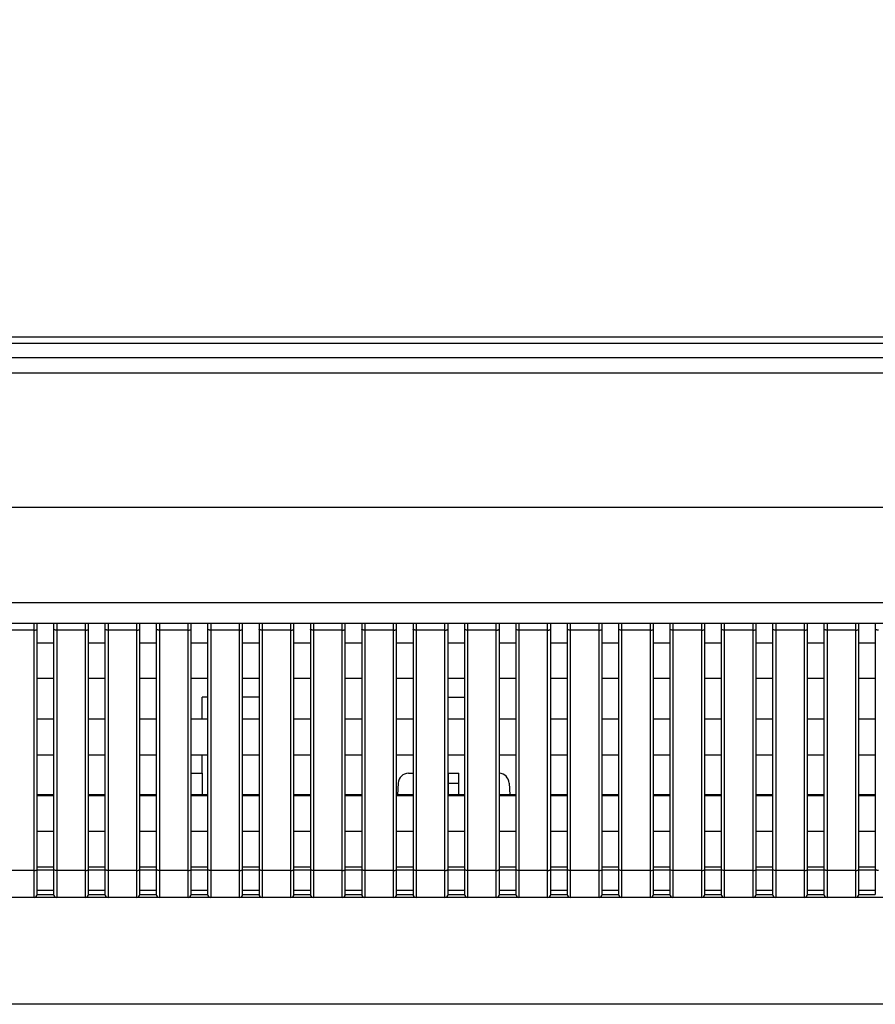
# Model space of a CAD drawing. Header units: millimetres. Extents: x -9020 to -2602, y 1105 to 6065.
# Tile 61 of 80: x -7184 to -7101, y 3945 to 4041. Entities that reach past the tile are written whole.
import ezdxf

# ---------------------------------------------------------------- set-up
doc = ezdxf.new("R2010")
doc.units = ezdxf.units.MM
doc.header["$LTSCALE"] = 65.395
doc.header["$PDSIZE"] = 0.05
doc.layers.get('0').update_dxf_attribs({"linetype": 'CONTINUOUS'})
doc.layers.get('Defpoints').update_dxf_attribs({"linetype": 'CONTINUOUS'})
doc.styles.get("Standard").update_dxf_attribs({"font": 'GOTHIC.TTF', "width": 0.5})
doc.dimstyles.new('ISO-25', dxfattribs={"dimtxt": 2.5, "dimasz": 2.5, "dimexe": 1.25, "dimexo": 0.625, "dimtad": 1, "dimtxsty": 'STANDARD', "dimcen": 2.5, "dimadec": 0, "dimazin": 0, "dimtfac": 1, "dimtmove": 0, "dimatfit": 3, "dimfxl": 1, "dimarcsym": 0})

# ---------------------------------------------------------------- blocks, each defined once
blk = doc.blocks.new('*D2')
at = {"color": 3, "lineweight": -2}
for p, q in [((-7776.392, 4010.081), (-7776.392, 4113.644)), ((-7634.942, 4010.081), (-7777.642, 4010.081)), ((-7776.392, 3995.081), (-7776.392, 3960.081)), ((-6463.802, 3945.081), (-7777.642, 3945.081))]:
    blk.add_line(p, q, dxfattribs=at)
at = {"color": 3}
for points in [[(-7773.892, 3995.081), (-7778.892, 3995.081), (-7776.392, 4010.081)], [(-7778.892, 3960.081), (-7773.892, 3960.081), (-7776.392, 3945.081)]]:
    blk.add_solid(points, dxfattribs=at)
at = {"layer": 'Defpoints', "color": 0}
for p in [(-7634.317, 4010.081), (-7776.392, 3945.081), (-6463.177, 3945.081)]:
    blk.add_point(p, dxfattribs=at)
at = {"color": 2, "insert": (-7794.352, 4078.229), "char_height": 20, "attachment_point": 5, "rotation": 90}
blk.add_mtext('65 [2,559]', dxfattribs=at)

msp = doc.modelspace()

# ---------------------------------------------------------------- linework, layer by layer
at = {"color": 7, "linetype": 'Continuous'}
for p, q in [((-7634.917, 4009.481), (-6185.037, 4009.481)), ((-7634.317, 4010.081), (-6185.637, 4010.081)), ((-7635.852, 4008.081), (-6184.102, 4008.081)), ((-7637.352, 4006.581), (-6182.602, 4006.581)), ((-6182.602, 3993.481), (-7637.352, 3993.481)), ((-6192.068, 3984.181), (-7627.886, 3984.181)), ((-6191.635, 3982.181), (-7628.319, 3982.181)), ((-7182.577, 3981.523), (-7185.377, 3981.523)), ((-7182.577, 3955.481), (-7182.577, 3982.181)), ((-7182.277, 3955.781), (-7182.277, 3982.181)), ((-7180.677, 3982.181), (-7180.677, 3955.781)), ((-7180.377, 3982.181), (-7180.377, 3955.481)), ((-7177.577, 3981.523), (-7180.377, 3981.523)), ((-7177.577, 3955.481), (-7177.577, 3982.181)), ((-7177.277, 3955.781), (-7177.277, 3982.181)), ((-7175.677, 3982.181), (-7175.677, 3955.781)), ((-7175.377, 3982.181), (-7175.377, 3955.481)), ((-7172.577, 3981.523), (-7175.377, 3981.523)), ((-7172.577, 3955.481), (-7172.577, 3982.181)), ((-7172.277, 3955.781), (-7172.277, 3982.181)), ((-7170.677, 3982.181), (-7170.677, 3955.781)), ((-7170.377, 3982.181), (-7170.377, 3955.481)), ((-7167.577, 3981.523), (-7170.377, 3981.523)), ((-7167.577, 3955.481), (-7167.577, 3982.181)), ((-7167.277, 3955.781), (-7167.277, 3982.181)), ((-7165.677, 3982.181), (-7165.677, 3955.781)), ((-7165.377, 3982.181), (-7165.377, 3955.481)), ((-7162.577, 3981.523), (-7165.377, 3981.523)), ((-7162.577, 3955.481), (-7162.577, 3982.181)), ((-7162.277, 3955.781), (-7162.277, 3982.181)), ((-7160.677, 3982.181), (-7160.677, 3955.781)), ((-7160.377, 3982.181), (-7160.377, 3955.481)), ((-7157.577, 3981.523), (-7160.377, 3981.523)), ((-7157.577, 3955.481), (-7157.577, 3982.181)), ((-7157.277, 3955.781), (-7157.277, 3982.181)), ((-7155.677, 3982.181), (-7155.677, 3955.781)), ((-7155.377, 3982.181), (-7155.377, 3955.481)), ((-7152.577, 3981.523), (-7155.377, 3981.523)), ((-7152.577, 3955.481), (-7152.577, 3982.181)), ((-7152.277, 3955.781), (-7152.277, 3982.181)), ((-7150.677, 3982.181), (-7150.677, 3955.781)), ((-7150.377, 3982.181), (-7150.377, 3955.481)), ((-7147.577, 3981.523), (-7150.377, 3981.523)), ((-7147.577, 3955.481), (-7147.577, 3982.181)), ((-7147.277, 3955.781), (-7147.277, 3982.181)), ((-7145.677, 3982.181), (-7145.677, 3955.781)), ((-7145.377, 3982.181), (-7145.377, 3955.481)), ((-7142.577, 3981.523), (-7145.377, 3981.523)), ((-7142.577, 3955.481), (-7142.577, 3982.181)), ((-7142.277, 3955.781), (-7142.277, 3982.181)), ((-7140.677, 3982.181), (-7140.677, 3955.781)), ((-7140.377, 3982.181), (-7140.377, 3955.481)), ((-7137.577, 3981.523), (-7140.377, 3981.523)), ((-7137.577, 3955.481), (-7137.577, 3982.181)), ((-7137.277, 3955.781), (-7137.277, 3982.181)), ((-7135.677, 3982.181), (-7135.677, 3955.781)), ((-7135.377, 3982.181), (-7135.377, 3955.481)), ((-7132.577, 3981.523), (-7135.377, 3981.523)), ((-7132.577, 3955.481), (-7132.577, 3982.181)), ((-7132.277, 3955.781), (-7132.277, 3982.181)), ((-7130.677, 3982.181), (-7130.677, 3955.781)), ((-7130.377, 3982.181), (-7130.377, 3955.481)), ((-7127.577, 3981.523), (-7130.377, 3981.523)), ((-7127.577, 3955.481), (-7127.577, 3982.181)), ((-7127.277, 3955.781), (-7127.277, 3982.181)), ((-7125.677, 3982.181), (-7125.677, 3955.781)), ((-7125.377, 3982.181), (-7125.377, 3955.481)), ((-7122.577, 3981.523), (-7125.377, 3981.523)), ((-7122.577, 3955.481), (-7122.577, 3982.181)), ((-7122.277, 3955.781), (-7122.277, 3982.181)), ((-7120.677, 3982.181), (-7120.677, 3955.781)), ((-7120.377, 3982.181), (-7120.377, 3955.481)), ((-7117.577, 3981.523), (-7120.377, 3981.523)), ((-7117.577, 3955.481), (-7117.577, 3982.181)), ((-7117.277, 3955.781), (-7117.277, 3982.181)), ((-7115.677, 3982.181), (-7115.677, 3955.781)), ((-7115.377, 3982.181), (-7115.377, 3955.481)), ((-7112.577, 3981.523), (-7115.377, 3981.523)), ((-7112.577, 3955.481), (-7112.577, 3982.181)), ((-7112.277, 3955.781), (-7112.277, 3982.181)), ((-7110.677, 3982.181), (-7110.677, 3955.781)), ((-7110.377, 3982.181), (-7110.377, 3955.481)), ((-7107.577, 3981.523), (-7110.377, 3981.523)), ((-7107.577, 3955.481), (-7107.577, 3982.181)), ((-7107.277, 3955.781), (-7107.277, 3982.181)), ((-7105.677, 3982.181), (-7105.677, 3955.781)), ((-7105.377, 3982.181), (-7105.377, 3955.481)), ((-7102.577, 3981.523), (-7105.377, 3981.523)), ((-7102.577, 3955.481), (-7102.577, 3982.181)), ((-7102.277, 3955.781), (-7102.277, 3982.181)), ((-7100.677, 3982.181), (-7100.677, 3955.781)), ((-7182.277, 3980.281), (-7180.677, 3980.281)), ((-7177.277, 3980.281), (-7175.677, 3980.281)), ((-7172.277, 3980.281), (-7170.677, 3980.281)), ((-7167.277, 3980.281), (-7165.677, 3980.281)), ((-7162.277, 3980.281), (-7160.677, 3980.281)), ((-7157.277, 3980.281), (-7155.677, 3980.281)), ((-7152.277, 3980.281), (-7150.677, 3980.281)), ((-7147.277, 3980.281), (-7145.677, 3980.281)), ((-7142.277, 3980.281), (-7140.677, 3980.281)), ((-7137.277, 3980.281), (-7135.677, 3980.281)), ((-7132.277, 3980.281), (-7130.677, 3980.281)), ((-7127.277, 3980.281), (-7125.677, 3980.281)), ((-7122.277, 3980.281), (-7120.677, 3980.281)), ((-7117.277, 3980.281), (-7115.677, 3980.281)), ((-7112.277, 3980.281), (-7110.677, 3980.281)), ((-7107.277, 3980.281), (-7105.677, 3980.281)), ((-7102.277, 3980.281), (-7100.677, 3980.281)), ((-7182.277, 3976.831), (-7180.677, 3976.831)), ((-7177.277, 3976.831), (-7175.677, 3976.831)), ((-7172.277, 3976.831), (-7170.677, 3976.831)), ((-7167.277, 3976.831), (-7165.677, 3976.831)), ((-7162.277, 3976.831), (-7160.677, 3976.831)), ((-7157.277, 3976.831), (-7155.677, 3976.831)), ((-7152.277, 3976.831), (-7150.677, 3976.831)), ((-7147.277, 3976.831), (-7145.677, 3976.831)), ((-7142.277, 3976.831), (-7140.677, 3976.831)), ((-7137.277, 3976.831), (-7135.677, 3976.831)), ((-7132.277, 3976.831), (-7130.677, 3976.831)), ((-7127.277, 3976.831), (-7125.677, 3976.831)), ((-7122.277, 3976.831), (-7120.677, 3976.831)), ((-7117.277, 3976.831), (-7115.677, 3976.831)), ((-7112.277, 3976.831), (-7110.677, 3976.831)), ((-7107.277, 3976.831), (-7105.677, 3976.831)), ((-7102.277, 3976.831), (-7100.677, 3976.831)), ((-7166.227, 3972.881), (-7166.227, 3974.981)), ((-7165.677, 3974.981), (-7166.227, 3974.981)), ((-7160.677, 3974.981), (-7162.277, 3974.981)), ((-7142.277, 3974.981), (-7140.677, 3974.981)), ((-7182.277, 3972.881), (-7180.677, 3972.881)), ((-7177.277, 3972.881), (-7175.677, 3972.881)), ((-7172.277, 3972.881), (-7170.677, 3972.881)), ((-7167.277, 3972.881), (-7165.677, 3972.881)), ((-7162.277, 3972.881), (-7160.677, 3972.881)), ((-7157.277, 3972.881), (-7155.677, 3972.881)), ((-7152.277, 3972.881), (-7150.677, 3972.881)), ((-7147.277, 3972.881), (-7145.677, 3972.881)), ((-7142.277, 3972.881), (-7140.677, 3972.881)), ((-7137.277, 3972.881), (-7135.677, 3972.881)), ((-7132.277, 3972.881), (-7130.677, 3972.881)), ((-7127.277, 3972.881), (-7125.677, 3972.881)), ((-7122.277, 3972.881), (-7120.677, 3972.881)), ((-7117.277, 3972.881), (-7115.677, 3972.881)), ((-7112.277, 3972.881), (-7110.677, 3972.881)), ((-7107.277, 3972.881), (-7105.677, 3972.881)), ((-7102.277, 3972.881), (-7100.677, 3972.881)), ((-7182.277, 3969.381), (-7180.677, 3969.381)), ((-7177.277, 3969.381), (-7175.677, 3969.381)), ((-7172.277, 3969.381), (-7170.677, 3969.381)), ((-7167.277, 3969.381), (-7165.677, 3969.381)), ((-7166.227, 3967.581), (-7166.227, 3969.381)), ((-7162.277, 3969.381), (-7160.677, 3969.381)), ((-7157.277, 3969.381), (-7155.677, 3969.381)), ((-7152.277, 3969.381), (-7150.677, 3969.381)), ((-7147.277, 3969.381), (-7145.677, 3969.381)), ((-7142.277, 3969.381), (-7140.677, 3969.381)), ((-7137.277, 3969.381), (-7135.677, 3969.381)), ((-7132.277, 3969.381), (-7130.677, 3969.381)), ((-7127.277, 3969.381), (-7125.677, 3969.381)), ((-7122.277, 3969.381), (-7120.677, 3969.381)), ((-7117.277, 3969.381), (-7115.677, 3969.381)), ((-7112.277, 3969.381), (-7110.677, 3969.381)), ((-7107.277, 3969.381), (-7105.677, 3969.381)), ((-7102.277, 3969.381), (-7100.677, 3969.381)), ((-7167.277, 3967.581), (-7166.185, 3967.581)), ((-7166.185, 3965.481), (-7166.185, 3967.581)), ((-7146.131, 3967.581), (-7145.677, 3967.581)), ((-7142.227, 3965.481), (-7142.227, 3967.581)), ((-7142.227, 3967.581), (-7141.227, 3967.581)), ((-7141.227, 3965.481), (-7141.227, 3967.581)), ((-7147.13, 3966.633), (-7147.19, 3965.481)), ((-7142.227, 3966.633), (-7141.227, 3966.633)), ((-7136.324, 3966.633), (-7136.264, 3965.481)), ((-7180.677, 3965.481), (-7182.277, 3965.481)), ((-7182.277, 3965.431), (-7180.677, 3965.431)), ((-7175.677, 3965.481), (-7177.277, 3965.481)), ((-7177.277, 3965.431), (-7175.677, 3965.431)), ((-7170.677, 3965.481), (-7172.277, 3965.481)), ((-7172.277, 3965.431), (-7170.677, 3965.431)), ((-7165.677, 3965.481), (-7167.277, 3965.481)), ((-7167.277, 3965.431), (-7165.677, 3965.431)), ((-7160.677, 3965.481), (-7162.277, 3965.481)), ((-7162.277, 3965.431), (-7160.677, 3965.431)), ((-7155.677, 3965.481), (-7157.277, 3965.481)), ((-7157.277, 3965.431), (-7155.677, 3965.431)), ((-7150.677, 3965.481), (-7152.277, 3965.481)), ((-7152.277, 3965.431), (-7150.677, 3965.431)), ((-7145.677, 3965.481), (-7147.277, 3965.481)), ((-7147.277, 3965.431), (-7145.677, 3965.431)), ((-7140.677, 3965.481), (-7142.277, 3965.481)), ((-7142.277, 3965.431), (-7140.677, 3965.431)), ((-7135.677, 3965.481), (-7137.277, 3965.481)), ((-7137.277, 3965.431), (-7135.677, 3965.431)), ((-7130.677, 3965.481), (-7132.277, 3965.481)), ((-7132.277, 3965.431), (-7130.677, 3965.431)), ((-7125.677, 3965.481), (-7127.277, 3965.481)), ((-7127.277, 3965.431), (-7125.677, 3965.431)), ((-7120.677, 3965.481), (-7122.277, 3965.481)), ((-7122.277, 3965.431), (-7120.677, 3965.431)), ((-7115.677, 3965.481), (-7117.277, 3965.481)), ((-7117.277, 3965.431), (-7115.677, 3965.431)), ((-7110.677, 3965.481), (-7112.277, 3965.481)), ((-7112.277, 3965.431), (-7110.677, 3965.431)), ((-7105.677, 3965.481), (-7107.277, 3965.481)), ((-7107.277, 3965.431), (-7105.677, 3965.431)), ((-7100.677, 3965.481), (-7102.277, 3965.481)), ((-7102.277, 3965.431), (-7100.677, 3965.431)), ((-7182.277, 3961.931), (-7180.677, 3961.931)), ((-7177.277, 3961.931), (-7175.677, 3961.931)), ((-7172.277, 3961.931), (-7170.677, 3961.931)), ((-7167.277, 3961.931), (-7165.677, 3961.931)), ((-7162.277, 3961.931), (-7160.677, 3961.931)), ((-7157.277, 3961.931), (-7155.677, 3961.931)), ((-7152.277, 3961.931), (-7150.677, 3961.931)), ((-7147.277, 3961.931), (-7145.677, 3961.931)), ((-7142.277, 3961.931), (-7140.677, 3961.931)), ((-7137.277, 3961.931), (-7135.677, 3961.931)), ((-7132.277, 3961.931), (-7130.677, 3961.931)), ((-7127.277, 3961.931), (-7125.677, 3961.931)), ((-7122.277, 3961.931), (-7120.677, 3961.931)), ((-7117.277, 3961.931), (-7115.677, 3961.931)), ((-7112.277, 3961.931), (-7110.677, 3961.931)), ((-7107.277, 3961.931), (-7105.677, 3961.931)), ((-7102.277, 3961.931), (-7100.677, 3961.931)), ((-7182.277, 3958.481), (-7180.677, 3958.481)), ((-7177.277, 3958.481), (-7175.677, 3958.481)), ((-7172.277, 3958.481), (-7170.677, 3958.481)), ((-7167.277, 3958.481), (-7165.677, 3958.481)), ((-7162.277, 3958.481), (-7160.677, 3958.481)), ((-7157.277, 3958.481), (-7155.677, 3958.481)), ((-7152.277, 3958.481), (-7150.677, 3958.481)), ((-7147.277, 3958.481), (-7145.677, 3958.481)), ((-7142.277, 3958.481), (-7140.677, 3958.481)), ((-7137.277, 3958.481), (-7135.677, 3958.481)), ((-7132.277, 3958.481), (-7130.677, 3958.481)), ((-7127.277, 3958.481), (-7125.677, 3958.481)), ((-7122.277, 3958.481), (-7120.677, 3958.481)), ((-7117.277, 3958.481), (-7115.677, 3958.481)), ((-7112.277, 3958.481), (-7110.677, 3958.481)), ((-7107.277, 3958.481), (-7105.677, 3958.481)), ((-7102.277, 3958.481), (-7100.677, 3958.481)), ((-7182.577, 3958.113), (-7185.377, 3958.113)), ((-7182.277, 3958.181), (-7180.677, 3958.181)), ((-7177.577, 3958.113), (-7180.377, 3958.113)), ((-7177.277, 3958.181), (-7175.677, 3958.181)), ((-7172.577, 3958.113), (-7175.377, 3958.113)), ((-7172.277, 3958.181), (-7170.677, 3958.181)), ((-7167.577, 3958.113), (-7170.377, 3958.113)), ((-7167.277, 3958.181), (-7165.677, 3958.181)), ((-7162.577, 3958.113), (-7165.377, 3958.113)), ((-7162.277, 3958.181), (-7160.677, 3958.181)), ((-7157.577, 3958.113), (-7160.377, 3958.113)), ((-7157.277, 3958.181), (-7155.677, 3958.181)), ((-7152.577, 3958.113), (-7155.377, 3958.113)), ((-7152.277, 3958.181), (-7150.677, 3958.181)), ((-7147.577, 3958.113), (-7150.377, 3958.113)), ((-7147.277, 3958.181), (-7145.677, 3958.181)), ((-7142.577, 3958.113), (-7145.377, 3958.113)), ((-7142.277, 3958.181), (-7140.677, 3958.181)), ((-7137.577, 3958.113), (-7140.377, 3958.113)), ((-7137.277, 3958.181), (-7135.677, 3958.181)), ((-7132.577, 3958.113), (-7135.377, 3958.113)), ((-7132.277, 3958.181), (-7130.677, 3958.181)), ((-7127.577, 3958.113), (-7130.377, 3958.113)), ((-7127.277, 3958.181), (-7125.677, 3958.181)), ((-7122.577, 3958.113), (-7125.377, 3958.113)), ((-7122.277, 3958.181), (-7120.677, 3958.181)), ((-7117.577, 3958.113), (-7120.377, 3958.113)), ((-7117.277, 3958.181), (-7115.677, 3958.181)), ((-7112.577, 3958.113), (-7115.377, 3958.113)), ((-7112.277, 3958.181), (-7110.677, 3958.181)), ((-7107.577, 3958.113), (-7110.377, 3958.113)), ((-7107.277, 3958.181), (-7105.677, 3958.181)), ((-7102.577, 3958.113), (-7105.377, 3958.113)), ((-7102.277, 3958.181), (-7100.677, 3958.181)), ((-7182.277, 3956.181), (-7180.677, 3956.181)), ((-7182.277, 3955.781), (-7180.677, 3955.781)), ((-7177.277, 3956.181), (-7175.677, 3956.181)), ((-7177.277, 3955.781), (-7175.677, 3955.781)), ((-7172.277, 3956.181), (-7170.677, 3956.181)), ((-7172.277, 3955.781), (-7170.677, 3955.781)), ((-7167.277, 3956.181), (-7165.677, 3956.181)), ((-7167.277, 3955.781), (-7165.677, 3955.781)), ((-7162.277, 3956.181), (-7160.677, 3956.181)), ((-7162.277, 3955.781), (-7160.677, 3955.781)), ((-7157.277, 3956.181), (-7155.677, 3956.181)), ((-7157.277, 3955.781), (-7155.677, 3955.781)), ((-7152.277, 3956.181), (-7150.677, 3956.181)), ((-7152.277, 3955.781), (-7150.677, 3955.781)), ((-7147.277, 3956.181), (-7145.677, 3956.181)), ((-7147.277, 3955.781), (-7145.677, 3955.781)), ((-7142.277, 3956.181), (-7140.677, 3956.181)), ((-7142.277, 3955.781), (-7140.677, 3955.781)), ((-7137.277, 3956.181), (-7135.677, 3956.181)), ((-7137.277, 3955.781), (-7135.677, 3955.781)), ((-7132.277, 3956.181), (-7130.677, 3956.181)), ((-7132.277, 3955.781), (-7130.677, 3955.781)), ((-7127.277, 3956.181), (-7125.677, 3956.181)), ((-7127.277, 3955.781), (-7125.677, 3955.781)), ((-7122.277, 3956.181), (-7120.677, 3956.181)), ((-7122.277, 3955.781), (-7120.677, 3955.781)), ((-7117.277, 3956.181), (-7115.677, 3956.181)), ((-7117.277, 3955.781), (-7115.677, 3955.781)), ((-7112.277, 3956.181), (-7110.677, 3956.181)), ((-7112.277, 3955.781), (-7110.677, 3955.781)), ((-7107.277, 3956.181), (-7105.677, 3956.181)), ((-7107.277, 3955.781), (-7105.677, 3955.781)), ((-7102.277, 3956.181), (-7100.677, 3956.181)), ((-7102.277, 3955.781), (-7100.677, 3955.781)), ((-6462.484, 3955.481), (-7357.47, 3955.481))]:
    msp.add_line(p, q, dxfattribs=at)
for centre, radius, start, end in [((-7146.131, 3966.581), 1, 90, 177), ((-7137.323, 3966.581), 1, 3, 87.37762), ((-7182.577, 3955.781), 0.3, 270, 0), ((-7180.377, 3955.781), 0.3, 180, 270), ((-7177.577, 3955.781), 0.3, 270, 0), ((-7175.377, 3955.781), 0.3, 180, 270), ((-7172.577, 3955.781), 0.3, 270, 0), ((-7170.377, 3955.781), 0.3, 180, 270), ((-7167.577, 3955.781), 0.3, 270, 0), ((-7165.377, 3955.781), 0.3, 180, 270), ((-7162.577, 3955.781), 0.3, 270, 0), ((-7160.377, 3955.781), 0.3, 180, 270), ((-7157.577, 3955.781), 0.3, 270, 0), ((-7155.377, 3955.781), 0.3, 180, 270), ((-7152.577, 3955.781), 0.3, 270, 0), ((-7150.377, 3955.781), 0.3, 180, 270), ((-7147.577, 3955.781), 0.3, 270, 0), ((-7145.377, 3955.781), 0.3, 180, 270), ((-7142.577, 3955.781), 0.3, 270, 0), ((-7140.377, 3955.781), 0.3, 180, 270), ((-7137.577, 3955.781), 0.3, 270, 0), ((-7135.377, 3955.781), 0.3, 180, 270), ((-7132.577, 3955.781), 0.3, 270, 0), ((-7130.377, 3955.781), 0.3, 180, 270), ((-7127.577, 3955.781), 0.3, 270, 0), ((-7125.377, 3955.781), 0.3, 180, 270), ((-7122.577, 3955.781), 0.3, 270, 0), ((-7120.377, 3955.781), 0.3, 180, 270), ((-7117.577, 3955.781), 0.3, 270, 0), ((-7115.377, 3955.781), 0.3, 180, 270), ((-7112.577, 3955.781), 0.3, 270, 0), ((-7110.377, 3955.781), 0.3, 180, 270), ((-7107.577, 3955.781), 0.3, 270, 0), ((-7105.377, 3955.781), 0.3, 180, 270), ((-7102.577, 3955.781), 0.3, 270, 0)]:
    msp.add_arc(centre, radius, start, end, dxfattribs=at)
for points in [[(-7182.577, 3981.523), (-7182.539, 3981.523), (-7182.467, 3981.528), (-7182.383, 3981.545), (-7182.329, 3981.567), (-7182.296, 3981.586), (-7182.277, 3981.61), (-7182.277, 3981.626)], [(-7180.377, 3981.523), (-7180.415, 3981.523), (-7180.487, 3981.528), (-7180.571, 3981.545), (-7180.625, 3981.567), (-7180.658, 3981.586), (-7180.677, 3981.61), (-7180.677, 3981.626)], [(-7177.577, 3981.523), (-7177.539, 3981.523), (-7177.467, 3981.528), (-7177.383, 3981.545), (-7177.329, 3981.567), (-7177.296, 3981.586), (-7177.277, 3981.61), (-7177.277, 3981.626)], [(-7175.377, 3981.523), (-7175.415, 3981.523), (-7175.487, 3981.528), (-7175.571, 3981.545), (-7175.625, 3981.567), (-7175.658, 3981.586), (-7175.677, 3981.61), (-7175.677, 3981.626)], [(-7172.577, 3981.523), (-7172.539, 3981.523), (-7172.467, 3981.528), (-7172.383, 3981.545), (-7172.329, 3981.567), (-7172.296, 3981.586), (-7172.277, 3981.61), (-7172.277, 3981.626)], [(-7170.377, 3981.523), (-7170.415, 3981.523), (-7170.487, 3981.528), (-7170.571, 3981.545), (-7170.625, 3981.567), (-7170.658, 3981.586), (-7170.677, 3981.61), (-7170.677, 3981.626)], [(-7167.577, 3981.523), (-7167.539, 3981.523), (-7167.467, 3981.528), (-7167.383, 3981.545), (-7167.329, 3981.567), (-7167.296, 3981.586), (-7167.277, 3981.61), (-7167.277, 3981.626)], [(-7165.377, 3981.523), (-7165.415, 3981.523), (-7165.487, 3981.528), (-7165.571, 3981.545), (-7165.625, 3981.567), (-7165.658, 3981.586), (-7165.677, 3981.61), (-7165.677, 3981.626)], [(-7162.577, 3981.523), (-7162.539, 3981.523), (-7162.467, 3981.528), (-7162.383, 3981.545), (-7162.329, 3981.567), (-7162.296, 3981.586), (-7162.277, 3981.61), (-7162.277, 3981.626)], [(-7160.377, 3981.523), (-7160.415, 3981.523), (-7160.487, 3981.528), (-7160.571, 3981.545), (-7160.625, 3981.567), (-7160.658, 3981.586), (-7160.677, 3981.61), (-7160.677, 3981.626)], [(-7157.577, 3981.523), (-7157.539, 3981.523), (-7157.467, 3981.528), (-7157.383, 3981.545), (-7157.329, 3981.567), (-7157.296, 3981.586), (-7157.277, 3981.61), (-7157.277, 3981.626)], [(-7155.377, 3981.523), (-7155.415, 3981.523), (-7155.487, 3981.528), (-7155.571, 3981.545), (-7155.625, 3981.567), (-7155.658, 3981.586), (-7155.677, 3981.61), (-7155.677, 3981.626)], [(-7152.577, 3981.523), (-7152.539, 3981.523), (-7152.467, 3981.528), (-7152.383, 3981.545), (-7152.329, 3981.567), (-7152.296, 3981.586), (-7152.277, 3981.61), (-7152.277, 3981.626)], [(-7150.377, 3981.523), (-7150.415, 3981.523), (-7150.487, 3981.528), (-7150.571, 3981.545), (-7150.625, 3981.567), (-7150.658, 3981.586), (-7150.677, 3981.61), (-7150.677, 3981.626)], [(-7147.577, 3981.523), (-7147.539, 3981.523), (-7147.467, 3981.528), (-7147.383, 3981.545), (-7147.329, 3981.567), (-7147.296, 3981.586), (-7147.277, 3981.61), (-7147.277, 3981.626)], [(-7145.377, 3981.523), (-7145.415, 3981.523), (-7145.487, 3981.528), (-7145.571, 3981.545), (-7145.625, 3981.567), (-7145.658, 3981.586), (-7145.677, 3981.61), (-7145.677, 3981.626)], [(-7142.577, 3981.523), (-7142.539, 3981.523), (-7142.467, 3981.528), (-7142.383, 3981.545), (-7142.329, 3981.567), (-7142.296, 3981.586), (-7142.277, 3981.61), (-7142.277, 3981.626)], [(-7140.377, 3981.523), (-7140.415, 3981.523), (-7140.487, 3981.528), (-7140.571, 3981.545), (-7140.625, 3981.567), (-7140.658, 3981.586), (-7140.677, 3981.61), (-7140.677, 3981.626)], [(-7137.577, 3981.523), (-7137.539, 3981.523), (-7137.467, 3981.528), (-7137.383, 3981.545), (-7137.329, 3981.567), (-7137.296, 3981.586), (-7137.277, 3981.61), (-7137.277, 3981.626)], [(-7135.377, 3981.523), (-7135.415, 3981.523), (-7135.487, 3981.528), (-7135.571, 3981.545), (-7135.625, 3981.567), (-7135.658, 3981.586), (-7135.677, 3981.61), (-7135.677, 3981.626)], [(-7132.577, 3981.523), (-7132.539, 3981.523), (-7132.467, 3981.528), (-7132.383, 3981.545), (-7132.329, 3981.567), (-7132.296, 3981.586), (-7132.277, 3981.61), (-7132.277, 3981.626)], [(-7130.377, 3981.523), (-7130.415, 3981.523), (-7130.487, 3981.528), (-7130.571, 3981.545), (-7130.625, 3981.567), (-7130.658, 3981.586), (-7130.677, 3981.61), (-7130.677, 3981.626)], [(-7127.577, 3981.523), (-7127.539, 3981.523), (-7127.467, 3981.528), (-7127.383, 3981.545), (-7127.329, 3981.567), (-7127.296, 3981.586), (-7127.277, 3981.61), (-7127.277, 3981.626)], [(-7125.377, 3981.523), (-7125.415, 3981.523), (-7125.487, 3981.528), (-7125.571, 3981.545), (-7125.625, 3981.567), (-7125.658, 3981.586), (-7125.677, 3981.61), (-7125.677, 3981.626)], [(-7122.577, 3981.523), (-7122.539, 3981.523), (-7122.467, 3981.528), (-7122.383, 3981.545), (-7122.329, 3981.567), (-7122.296, 3981.586), (-7122.277, 3981.61), (-7122.277, 3981.626)], [(-7120.377, 3981.523), (-7120.415, 3981.523), (-7120.487, 3981.528), (-7120.571, 3981.545), (-7120.625, 3981.567), (-7120.658, 3981.586), (-7120.677, 3981.61), (-7120.677, 3981.626)], [(-7117.577, 3981.523), (-7117.539, 3981.523), (-7117.467, 3981.528), (-7117.383, 3981.545), (-7117.329, 3981.567), (-7117.296, 3981.586), (-7117.277, 3981.61), (-7117.277, 3981.626)], [(-7115.377, 3981.523), (-7115.415, 3981.523), (-7115.487, 3981.528), (-7115.571, 3981.545), (-7115.625, 3981.567), (-7115.658, 3981.586), (-7115.677, 3981.61), (-7115.677, 3981.626)], [(-7112.577, 3981.523), (-7112.539, 3981.523), (-7112.467, 3981.528), (-7112.383, 3981.545), (-7112.329, 3981.567), (-7112.296, 3981.586), (-7112.277, 3981.61), (-7112.277, 3981.626)], [(-7110.377, 3981.523), (-7110.415, 3981.523), (-7110.487, 3981.528), (-7110.571, 3981.545), (-7110.625, 3981.567), (-7110.658, 3981.586), (-7110.677, 3981.61), (-7110.677, 3981.626)], [(-7107.577, 3981.523), (-7107.539, 3981.523), (-7107.467, 3981.528), (-7107.383, 3981.545), (-7107.329, 3981.567), (-7107.296, 3981.586), (-7107.277, 3981.61), (-7107.277, 3981.626)], [(-7105.377, 3981.523), (-7105.415, 3981.523), (-7105.487, 3981.528), (-7105.571, 3981.545), (-7105.625, 3981.567), (-7105.658, 3981.586), (-7105.677, 3981.61), (-7105.677, 3981.626)], [(-7102.577, 3981.523), (-7102.539, 3981.523), (-7102.467, 3981.528), (-7102.383, 3981.545), (-7102.329, 3981.567), (-7102.296, 3981.586), (-7102.277, 3981.61), (-7102.277, 3981.626)], [(-7100.377, 3981.523), (-7100.415, 3981.523), (-7100.487, 3981.528), (-7100.571, 3981.545), (-7100.625, 3981.567), (-7100.658, 3981.586), (-7100.677, 3981.61), (-7100.677, 3981.626)], [(-7182.577, 3958.113), (-7182.539, 3958.113), (-7182.467, 3958.117), (-7182.383, 3958.135), (-7182.329, 3958.157), (-7182.296, 3958.176), (-7182.277, 3958.2), (-7182.277, 3958.215)], [(-7180.377, 3958.113), (-7180.415, 3958.113), (-7180.487, 3958.117), (-7180.571, 3958.135), (-7180.625, 3958.157), (-7180.658, 3958.176), (-7180.677, 3958.2), (-7180.677, 3958.215)], [(-7177.577, 3958.113), (-7177.539, 3958.113), (-7177.467, 3958.117), (-7177.383, 3958.135), (-7177.329, 3958.157), (-7177.296, 3958.176), (-7177.277, 3958.2), (-7177.277, 3958.215)], [(-7175.377, 3958.113), (-7175.415, 3958.113), (-7175.487, 3958.117), (-7175.571, 3958.135), (-7175.625, 3958.157), (-7175.658, 3958.176), (-7175.677, 3958.2), (-7175.677, 3958.215)], [(-7172.577, 3958.113), (-7172.539, 3958.113), (-7172.467, 3958.117), (-7172.383, 3958.135), (-7172.329, 3958.157), (-7172.296, 3958.176), (-7172.277, 3958.2), (-7172.277, 3958.215)], [(-7170.377, 3958.113), (-7170.415, 3958.113), (-7170.487, 3958.117), (-7170.571, 3958.135), (-7170.625, 3958.157), (-7170.658, 3958.176), (-7170.677, 3958.2), (-7170.677, 3958.215)], [(-7167.577, 3958.113), (-7167.539, 3958.113), (-7167.467, 3958.117), (-7167.383, 3958.135), (-7167.329, 3958.157), (-7167.296, 3958.176), (-7167.277, 3958.2), (-7167.277, 3958.215)], [(-7165.377, 3958.113), (-7165.415, 3958.113), (-7165.487, 3958.117), (-7165.571, 3958.135), (-7165.625, 3958.157), (-7165.658, 3958.176), (-7165.677, 3958.2), (-7165.677, 3958.215)], [(-7162.577, 3958.113), (-7162.539, 3958.113), (-7162.467, 3958.117), (-7162.383, 3958.135), (-7162.329, 3958.157), (-7162.296, 3958.176), (-7162.277, 3958.2), (-7162.277, 3958.215)], [(-7160.377, 3958.113), (-7160.415, 3958.113), (-7160.487, 3958.117), (-7160.571, 3958.135), (-7160.625, 3958.157), (-7160.658, 3958.176), (-7160.677, 3958.2), (-7160.677, 3958.215)], [(-7157.577, 3958.113), (-7157.539, 3958.113), (-7157.467, 3958.117), (-7157.383, 3958.135), (-7157.329, 3958.157), (-7157.296, 3958.176), (-7157.277, 3958.2), (-7157.277, 3958.215)], [(-7155.377, 3958.113), (-7155.415, 3958.113), (-7155.487, 3958.117), (-7155.571, 3958.135), (-7155.625, 3958.157), (-7155.658, 3958.176), (-7155.677, 3958.2), (-7155.677, 3958.215)], [(-7152.577, 3958.113), (-7152.539, 3958.113), (-7152.467, 3958.117), (-7152.383, 3958.135), (-7152.329, 3958.157), (-7152.296, 3958.176), (-7152.277, 3958.2), (-7152.277, 3958.215)], [(-7150.377, 3958.113), (-7150.415, 3958.113), (-7150.487, 3958.117), (-7150.571, 3958.135), (-7150.625, 3958.157), (-7150.658, 3958.176), (-7150.677, 3958.2), (-7150.677, 3958.215)], [(-7147.577, 3958.113), (-7147.539, 3958.113), (-7147.467, 3958.117), (-7147.383, 3958.135), (-7147.329, 3958.157), (-7147.296, 3958.176), (-7147.277, 3958.2), (-7147.277, 3958.215)], [(-7145.377, 3958.113), (-7145.415, 3958.113), (-7145.487, 3958.117), (-7145.571, 3958.135), (-7145.625, 3958.157), (-7145.658, 3958.176), (-7145.677, 3958.2), (-7145.677, 3958.215)], [(-7142.577, 3958.113), (-7142.539, 3958.113), (-7142.467, 3958.117), (-7142.383, 3958.135), (-7142.329, 3958.157), (-7142.296, 3958.176), (-7142.277, 3958.2), (-7142.277, 3958.215)], [(-7140.377, 3958.113), (-7140.415, 3958.113), (-7140.487, 3958.117), (-7140.571, 3958.135), (-7140.625, 3958.157), (-7140.658, 3958.176), (-7140.677, 3958.2), (-7140.677, 3958.215)], [(-7137.577, 3958.113), (-7137.539, 3958.113), (-7137.467, 3958.117), (-7137.383, 3958.135), (-7137.329, 3958.157), (-7137.296, 3958.176), (-7137.277, 3958.2), (-7137.277, 3958.215)], [(-7135.377, 3958.113), (-7135.415, 3958.113), (-7135.487, 3958.117), (-7135.571, 3958.135), (-7135.625, 3958.157), (-7135.658, 3958.176), (-7135.677, 3958.2), (-7135.677, 3958.215)], [(-7132.577, 3958.113), (-7132.539, 3958.113), (-7132.467, 3958.117), (-7132.383, 3958.135), (-7132.329, 3958.157), (-7132.296, 3958.176), (-7132.277, 3958.2), (-7132.277, 3958.215)], [(-7130.377, 3958.113), (-7130.415, 3958.113), (-7130.487, 3958.117), (-7130.571, 3958.135), (-7130.625, 3958.157), (-7130.658, 3958.176), (-7130.677, 3958.2), (-7130.677, 3958.215)], [(-7127.577, 3958.113), (-7127.539, 3958.113), (-7127.467, 3958.117), (-7127.383, 3958.135), (-7127.329, 3958.157), (-7127.296, 3958.176), (-7127.277, 3958.2), (-7127.277, 3958.215)], [(-7125.377, 3958.113), (-7125.415, 3958.113), (-7125.487, 3958.117), (-7125.571, 3958.135), (-7125.625, 3958.157), (-7125.658, 3958.176), (-7125.677, 3958.2), (-7125.677, 3958.215)], [(-7122.577, 3958.113), (-7122.539, 3958.113), (-7122.467, 3958.117), (-7122.383, 3958.135), (-7122.329, 3958.157), (-7122.296, 3958.176), (-7122.277, 3958.2), (-7122.277, 3958.215)], [(-7120.377, 3958.113), (-7120.415, 3958.113), (-7120.487, 3958.117), (-7120.571, 3958.135), (-7120.625, 3958.157), (-7120.658, 3958.176), (-7120.677, 3958.2), (-7120.677, 3958.215)], [(-7117.577, 3958.113), (-7117.539, 3958.113), (-7117.467, 3958.117), (-7117.383, 3958.135), (-7117.329, 3958.157), (-7117.296, 3958.176), (-7117.277, 3958.2), (-7117.277, 3958.215)], [(-7115.377, 3958.113), (-7115.415, 3958.113), (-7115.487, 3958.117), (-7115.571, 3958.135), (-7115.625, 3958.157), (-7115.658, 3958.176), (-7115.677, 3958.2), (-7115.677, 3958.215)], [(-7112.577, 3958.113), (-7112.539, 3958.113), (-7112.467, 3958.117), (-7112.383, 3958.135), (-7112.329, 3958.157), (-7112.296, 3958.176), (-7112.277, 3958.2), (-7112.277, 3958.215)], [(-7110.377, 3958.113), (-7110.415, 3958.113), (-7110.487, 3958.117), (-7110.571, 3958.135), (-7110.625, 3958.157), (-7110.658, 3958.176), (-7110.677, 3958.2), (-7110.677, 3958.215)], [(-7107.577, 3958.113), (-7107.539, 3958.113), (-7107.467, 3958.117), (-7107.383, 3958.135), (-7107.329, 3958.157), (-7107.296, 3958.176), (-7107.277, 3958.2), (-7107.277, 3958.215)], [(-7105.377, 3958.113), (-7105.415, 3958.113), (-7105.487, 3958.117), (-7105.571, 3958.135), (-7105.625, 3958.157), (-7105.658, 3958.176), (-7105.677, 3958.2), (-7105.677, 3958.215)], [(-7102.577, 3958.113), (-7102.539, 3958.113), (-7102.467, 3958.117), (-7102.383, 3958.135), (-7102.329, 3958.157), (-7102.296, 3958.176), (-7102.277, 3958.2), (-7102.277, 3958.215)], [(-7100.377, 3958.113), (-7100.415, 3958.113), (-7100.487, 3958.117), (-7100.571, 3958.135), (-7100.625, 3958.157), (-7100.658, 3958.176), (-7100.677, 3958.2), (-7100.677, 3958.215)]]:
    msp.add_open_spline(points, degree=3, knots=[0, 0, 0, 0, 0.34487, 0.644086, 0.765223, 0.863864, 1, 1, 1, 1], dxfattribs=at)

# ---------------------------------------------------------------- dimensions: what is measured, and where the dimension line sits
dim = msp.add_linear_dim(base=(-7776.392, 3945.081), p1=(-7634.317, 4010.081), p2=(-6463.177, 3945.081), angle=90, dimstyle='ISO-25', override={"dimtxt": 20, "dimasz": 15, "dimgap": 5, "dimdec": 0, "dimclrd": 3, "dimclre": 3, "dimclrt": 2, "dimadec": 1, "dimtp": 0.3, "dimtm": 0.3, "dimtofl": 0})
dim.commit()
dim.dimension.update_dxf_attribs({"geometry": '*D2', "text_midpoint": (-7776.392, 4078.229), "dimtype": 160})

doc.saveas('drawing.dxf')
